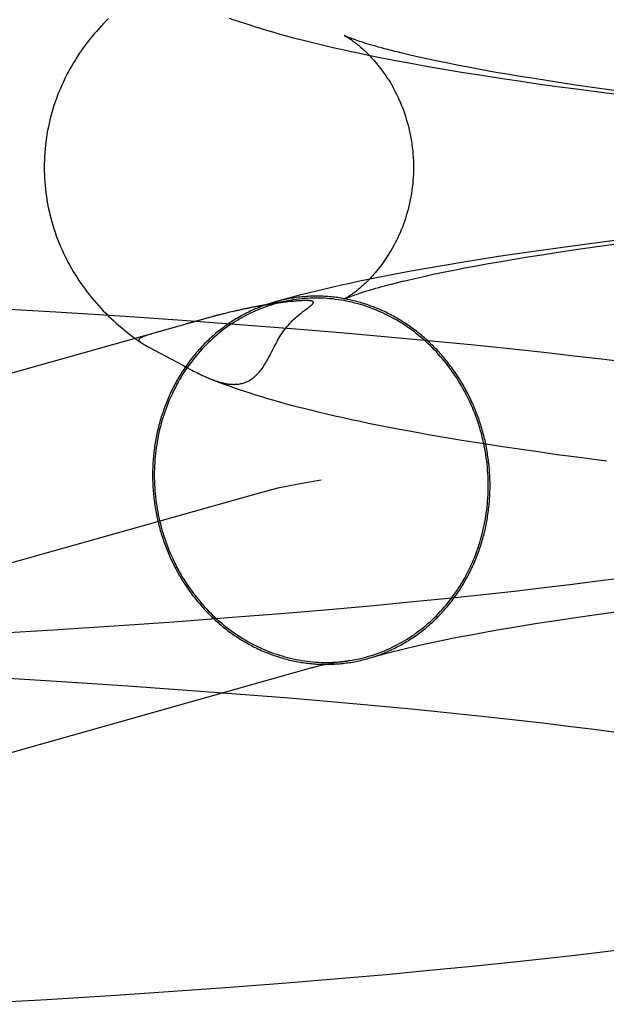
# Model space of a CAD drawing. Header units: inches. Extents: x 0 to 283, y 0 to 183.
# Tile 24 of 82: x 87.0653 to 87.1273, y 96.4285 to 96.5326. Entities that reach past the tile are written whole.
import ezdxf

# ---------------------------------------------------------------- set-up
doc = ezdxf.new("R2010")
doc.units = ezdxf.units.IN
doc.header["$LTSCALE"] = 15.583333
doc.header["$MEASUREMENT"] = 0
doc.linetypes.add('HIDDEN', pattern=[0.2, 0.1, -0.1])
doc.layers.add('DEFAULT_2', color=8, linetype='HIDDEN')

msp = doc.modelspace()

# ---------------------------------------------------------------- linework, layer by layer
at = {"layer": 'DEFAULT_2', "color": 8, "linetype": 'HIDDEN'}
for p, q in [((87.10483, 96.52837), (87.10664, 96.52803)), ((87.10664, 96.52803), (87.10846, 96.5277)), ((87.10844, 96.52847), (87.10748, 96.52868)), ((87.10947, 96.52825), (87.10844, 96.52847)), ((87.11055, 96.52803), (87.10947, 96.52825)), ((87.11169, 96.5278), (87.11055, 96.52803)), ((87.10846, 96.5277), (87.11032, 96.52738)), ((87.11032, 96.52738), (87.1122, 96.52706)), ((87.11288, 96.52757), (87.11169, 96.5278)), ((87.1122, 96.52706), (87.11412, 96.52676)), ((87.11413, 96.52734), (87.11288, 96.52757)), ((87.11543, 96.52711), (87.11413, 96.52734)), ((87.11678, 96.52688), (87.11543, 96.52711)), ((87.11819, 96.52664), (87.11678, 96.52688)), ((87.11412, 96.52676), (87.11606, 96.52646)), ((87.11606, 96.52646), (87.11803, 96.52616)), ((87.11803, 96.52616), (87.12003, 96.52587)), ((87.11965, 96.52641), (87.11819, 96.52664)), ((87.12116, 96.52617), (87.11965, 96.52641)), ((87.12003, 96.52587), (87.12206, 96.52559)), ((87.12271, 96.52593), (87.12116, 96.52617)), ((87.12431, 96.5257), (87.12271, 96.52593)), ((87.12206, 96.52559), (87.12411, 96.52532)), ((87.12411, 96.52532), (87.12725, 96.52491)), ((87.12681, 96.52534), (87.12431, 96.5257)), ((87.1294, 96.52499), (87.12681, 96.52534)), ((87.12725, 96.52491), (87.13045, 96.52451)), ((87.12817, 96.50928), (87.125, 96.50887)), ((87.11987, 96.50817), (87.11787, 96.50788)), ((87.1219, 96.50846), (87.11987, 96.50817)), ((87.125, 96.50887), (87.1219, 96.50846)), ((87.12199, 96.50803), (87.12357, 96.50827)), ((87.12357, 96.50827), (87.12603, 96.50862)), ((87.12603, 96.50862), (87.1286, 96.50897)), ((87.11395, 96.50729), (87.11203, 96.50698)), ((87.1159, 96.50759), (87.11395, 96.50729)), ((87.11482, 96.50685), (87.11615, 96.50709)), ((87.11787, 96.50788), (87.1159, 96.50759)), ((87.11615, 96.50709), (87.11754, 96.50732)), ((87.11754, 96.50732), (87.11897, 96.50756)), ((87.11897, 96.50756), (87.12046, 96.50779)), ((87.12046, 96.50779), (87.12199, 96.50803)), ((87.10644, 96.50601), (87.10463, 96.50567)), ((87.10828, 96.50634), (87.10644, 96.50601)), ((87.11014, 96.50666), (87.10828, 96.50634)), ((87.11004, 96.50594), (87.11115, 96.50616)), ((87.11203, 96.50698), (87.11014, 96.50666)), ((87.11115, 96.50616), (87.11232, 96.50639)), ((87.11232, 96.50639), (87.11354, 96.50662)), ((87.11354, 96.50662), (87.11482, 96.50685)), ((87.10463, 96.50567), (87.10284, 96.50531)), ((87.10617, 96.50508), (87.10705, 96.50529)), ((87.10705, 96.50529), (87.10799, 96.5055)), ((87.10799, 96.5055), (87.10899, 96.50572)), ((87.10899, 96.50572), (87.11004, 96.50594)), ((87.09402, 96.50285), (87.09384, 96.50283)), ((87.09419, 96.50286), (87.09402, 96.50285)), ((87.09435, 96.50288), (87.09419, 96.50286)), ((87.0945, 96.50289), (87.09435, 96.50288)), ((87.09463, 96.5029), (87.0945, 96.50289)), ((87.09475, 96.50291), (87.09463, 96.5029)), ((87.09487, 96.50292), (87.09475, 96.50291)), ((87.09497, 96.50293), (87.09487, 96.50292)), ((87.09507, 96.50293), (87.09497, 96.50293)), ((87.09515, 96.50294), (87.09507, 96.50293)), ((87.09523, 96.50294), (87.09515, 96.50294)), ((87.0953, 96.50294), (87.09523, 96.50294)), ((87.09536, 96.50295), (87.0953, 96.50294)), ((87.0955, 96.50295), (87.09548, 96.50295)), ((87.09555, 96.50295), (87.09553, 96.50295)), ((87.0956, 96.50295), (87.09558, 96.50295)), ((87.09564, 96.50295), (87.09562, 96.50295)), ((87.06914, 96.50171), (87.06183, 96.50214)), ((87.08786, 96.5018), (87.08732, 96.50168)), ((87.08844, 96.50194), (87.08777, 96.50175)), ((87.0884, 96.5019), (87.08809, 96.50183)), ((87.09005, 96.50224), (87.08954, 96.50214)), ((87.09053, 96.50232), (87.09005, 96.50224)), ((87.09096, 96.5024), (87.09053, 96.50232)), ((87.09135, 96.50247), (87.09096, 96.5024)), ((87.09172, 96.50253), (87.09135, 96.50247)), ((87.09205, 96.50258), (87.09172, 96.50253)), ((87.09236, 96.50263), (87.09205, 96.50258)), ((87.09265, 96.50267), (87.09236, 96.50263)), ((87.09292, 96.50271), (87.09265, 96.50267)), ((87.09317, 96.50274), (87.09292, 96.50271)), ((87.09341, 96.50277), (87.09317, 96.50274)), ((87.09363, 96.5028), (87.09341, 96.50277)), ((87.09384, 96.50283), (87.09363, 96.5028)), ((87.09531, 96.50183), (87.09546, 96.50195)), ((87.09546, 96.50195), (87.09567, 96.5021)), ((87.09567, 96.5021), (87.09579, 96.50219)), ((87.08551, 96.5012), (86.95635, 96.46478)), ((87.07644, 96.50125), (87.06914, 96.50171)), ((87.08251, 96.50083), (87.07644, 96.50125)), ((87.08853, 96.50039), (87.08251, 96.50083)), ((87.08447, 96.5009), (87.08278, 96.50043)), ((87.08537, 96.50114), (87.08447, 96.5009)), ((87.08711, 96.50159), (87.08676, 96.50151)), ((87.08744, 96.50168), (87.08682, 96.50155)), ((87.08066, 96.49983), (87.07984, 96.4996)), ((87.09449, 96.49992), (87.08853, 96.50039)), ((87.0992, 96.49953), (87.09449, 96.49992)), ((87.07783, 96.49871), (87.07818, 96.49846)), ((87.07984, 96.4996), (87.07938, 96.49946)), ((87.10385, 96.49912), (87.0992, 96.49953)), ((87.10844, 96.4987), (87.10385, 96.49912)), ((87.11296, 96.49826), (87.10844, 96.4987)), ((87.07814, 96.49849), (87.07818, 96.49846)), ((87.07903, 96.49798), (87.08014, 96.49739)), ((87.1174, 96.4978), (87.11296, 96.49826)), ((87.12067, 96.49745), (87.1174, 96.4978)), ((87.08014, 96.49739), (87.08068, 96.4971)), ((87.08068, 96.4971), (87.08128, 96.49678)), ((87.08128, 96.49678), (87.08261, 96.49606)), ((87.12389, 96.49708), (87.12067, 96.49745)), ((87.12705, 96.49671), (87.12389, 96.49708)), ((87.13016, 96.49632), (87.12705, 96.49671)), ((87.08261, 96.49606), (87.08302, 96.49584)), ((87.08302, 96.49584), (87.08327, 96.4957)), ((87.08327, 96.4957), (87.0835, 96.49558)), ((87.0835, 96.49558), (87.08368, 96.49549)), ((87.08368, 96.49549), (87.08384, 96.4954)), ((87.08384, 96.4954), (87.08401, 96.49532)), ((87.08401, 96.49532), (87.08418, 96.49524)), ((87.08418, 96.49524), (87.08429, 96.49519)), ((87.08429, 96.49519), (87.0844, 96.49513)), ((87.0844, 96.49513), (87.08451, 96.49508)), ((87.08451, 96.49508), (87.08462, 96.49503)), ((87.08462, 96.49503), (87.08473, 96.49497)), ((87.08473, 96.49497), (87.08485, 96.49492)), ((87.08485, 96.49492), (87.08497, 96.49487)), ((87.08497, 96.49487), (87.08509, 96.49481)), ((87.08509, 96.49481), (87.08521, 96.49476)), ((87.10486, 96.48946), (87.10667, 96.48912)), ((87.10667, 96.48912), (87.10849, 96.48879)), ((87.10849, 96.48879), (87.11035, 96.48847)), ((87.11035, 96.48847), (87.11223, 96.48815)), ((87.11223, 96.48815), (87.11415, 96.48785)), ((87.11415, 96.48785), (87.11609, 96.48755)), ((87.11609, 96.48755), (87.11807, 96.48725)), ((87.11807, 96.48725), (87.12007, 96.48697)), ((87.12007, 96.48697), (87.1221, 96.48668)), ((87.1221, 96.48668), (87.12415, 96.48641)), ((87.12415, 96.48641), (87.12729, 96.486)), ((87.09075, 96.48263), (86.96166, 96.44623)), ((87.12343, 96.47289), (87.12067, 96.47256)), ((87.12609, 96.47322), (87.12343, 96.47289)), ((87.12867, 96.47356), (87.12609, 96.47322)), ((87.11494, 96.47191), (87.11096, 96.47149)), ((87.11785, 96.47223), (87.11494, 96.47191)), ((87.12067, 96.47256), (87.11785, 96.47223)), ((87.10267, 96.47068), (87.09837, 96.47029)), ((87.10687, 96.47108), (87.10267, 96.47068)), ((87.11096, 96.47149), (87.10687, 96.47108)), ((87.09288, 96.46982), (87.08728, 96.46938)), ((87.09837, 96.47029), (87.09288, 96.46982)), ((87.1233, 96.46932), (87.12575, 96.46967)), ((87.12575, 96.46967), (87.12829, 96.47002)), ((87.07582, 96.46855), (87.06883, 96.46809)), ((87.08158, 96.46895), (87.07582, 96.46855)), ((87.08728, 96.46938), (87.08158, 96.46895)), ((87.11731, 96.46838), (87.11874, 96.46861)), ((87.11874, 96.46861), (87.12021, 96.46885)), ((87.12021, 96.46885), (87.12173, 96.46909)), ((87.12173, 96.46909), (87.1233, 96.46932)), ((87.06883, 96.46809), (87.0618, 96.46767)), ((87.11099, 96.46723), (87.11214, 96.46745)), ((87.11214, 96.46745), (87.11335, 96.46768)), ((87.11335, 96.46768), (87.11462, 96.46791)), ((87.11462, 96.46791), (87.11594, 96.46815)), ((87.11594, 96.46815), (87.11731, 96.46838)), ((87.10693, 96.46636), (87.10785, 96.46657)), ((87.10785, 96.46657), (87.10884, 96.46678)), ((87.10884, 96.46678), (87.10988, 96.467)), ((87.10988, 96.467), (87.11099, 96.46723)), ((87.10606, 96.46615), (87.10693, 96.46636)), ((87.09868, 96.46463), (87.09818, 96.46454)), ((87.09923, 96.46473), (87.09868, 96.46463)), ((87.06272, 96.4631), (87.06975, 96.46267)), ((87.06975, 96.46267), (87.07674, 96.46221)), ((87.07674, 96.46221), (87.0825, 96.4618)), ((87.0825, 96.4618), (87.08819, 96.46137)), ((87.08819, 96.46137), (87.09378, 96.46092)), ((87.09378, 96.46092), (87.09817, 96.46054)), ((87.09817, 96.46054), (87.10248, 96.46015)), ((87.10248, 96.46015), (87.10669, 96.45976)), ((87.10669, 96.45976), (87.11079, 96.45934)), ((87.11079, 96.45934), (87.11478, 96.45892)), ((87.11478, 96.45892), (87.11769, 96.4586)), ((87.11769, 96.4586), (87.12053, 96.45828)), ((87.12053, 96.45828), (87.12328, 96.45795)), ((87.12328, 96.45795), (87.12596, 96.45761)), ((87.12596, 96.45761), (87.12855, 96.45727)), ((87.12714, 96.43412), (87.13024, 96.4345)), ((87.11752, 96.43303), (87.12078, 96.43338)), ((87.12078, 96.43338), (87.12399, 96.43374)), ((87.12399, 96.43374), (87.12714, 96.43412)), ((87.10401, 96.4317), (87.10859, 96.43213)), ((87.10859, 96.43213), (87.11309, 96.43257)), ((87.11309, 96.43257), (87.11752, 96.43303)), ((87.09348, 96.43081), (87.09936, 96.4313)), ((87.09936, 96.4313), (87.10401, 96.4317)), ((87.08151, 96.42991), (87.08752, 96.43035)), ((87.08752, 96.43035), (87.09348, 96.43081)), ((87.06086, 96.42862), (87.06816, 96.42904)), ((87.06816, 96.42904), (87.07545, 96.4295)), ((87.07545, 96.4295), (87.08151, 96.42991))]:
    msp.add_line(p, q, dxfattribs=at)
for points in [[(87.0747, 96.53277), (87.07444, 96.53251), (87.07417, 96.53224), (87.07392, 96.53197), (87.07366, 96.53169), (87.07341, 96.53141), (87.07317, 96.53113), (87.07293, 96.53084), (87.0727, 96.53055), (87.07247, 96.53026), (87.07224, 96.52996), (87.07202, 96.52966), (87.07181, 96.52936), (87.07159, 96.52905), (87.07139, 96.52873), (87.07119, 96.52841), (87.07099, 96.52809), (87.0708, 96.52777), (87.07061, 96.52744), (87.07043, 96.5271), (87.07025, 96.52676), (87.07008, 96.52642), (87.06992, 96.52608), (87.06976, 96.52573), (87.06961, 96.52537), (87.06946, 96.52502), (87.06932, 96.52466), (87.06918, 96.5243), (87.06905, 96.52393), (87.06893, 96.52356), (87.06881, 96.52319), (87.06871, 96.52282), (87.0686, 96.52244), (87.06851, 96.52206), (87.06842, 96.52168), (87.06834, 96.5213), (87.06826, 96.52091), (87.06819, 96.52053), (87.06813, 96.52014), (87.06808, 96.51975), (87.06803, 96.51936), (87.06799, 96.51897), (87.06796, 96.51858), (87.06794, 96.51819), (87.06792, 96.51779), (87.06791, 96.5174), (87.0679, 96.51704)], [(87.08742, 96.53282), (87.08794, 96.53263), (87.08848, 96.53245), (87.08904, 96.53226), (87.08962, 96.53208), (87.09021, 96.53189), (87.09083, 96.5317), (87.09147, 96.53151), (87.09214, 96.53131), (87.09284, 96.53111), (87.09358, 96.53091), (87.09435, 96.5307), (87.09516, 96.5305), (87.09598, 96.53029), (87.09683, 96.53008), (87.09769, 96.52988), (87.09856, 96.52968), (87.09945, 96.52948), (87.10034, 96.52928), (87.10124, 96.52909), (87.10214, 96.5289), (87.10304, 96.52872), (87.10483, 96.52837)], [(87.09959, 96.53096), (87.09959, 96.53097), (87.09959, 96.53097), (87.09961, 96.53096), (87.09963, 96.53095), (87.09965, 96.53093), (87.09969, 96.53091), (87.09973, 96.53089), (87.09977, 96.53087), (87.09982, 96.53084), (87.09988, 96.5308), (87.09994, 96.53077), (87.1, 96.53073), (87.10007, 96.53068), (87.10015, 96.53063), (87.10023, 96.53058), (87.10031, 96.53053), (87.10039, 96.53047), (87.10048, 96.5304), (87.10058, 96.53033), (87.10067, 96.53026), (87.10077, 96.53019), (87.10088, 96.53011), (87.10098, 96.53002), (87.10109, 96.52993), (87.1012, 96.52984), (87.10132, 96.52974), (87.10144, 96.52964), (87.10156, 96.52953), (87.10168, 96.52942), (87.1018, 96.5293), (87.10193, 96.52918), (87.10206, 96.52906), (87.10219, 96.52893), (87.10232, 96.52879), (87.10245, 96.52865), (87.10259, 96.5285), (87.10273, 96.52835), (87.10287, 96.52819), (87.103, 96.52802), (87.10315, 96.52785), (87.10329, 96.52767), (87.10343, 96.52749), (87.10357, 96.5273), (87.10371, 96.5271), (87.10386, 96.5269), (87.104, 96.52669), (87.10414, 96.52647), (87.10429, 96.52625), (87.10443, 96.52602), (87.10457, 96.52578), (87.10471, 96.52554), (87.10484, 96.52529), (87.10498, 96.52503), (87.10511, 96.52477), (87.10524, 96.5245), (87.10537, 96.52422), (87.10549, 96.52394), (87.10561, 96.52365), (87.10573, 96.52336), (87.10584, 96.52306), (87.10595, 96.52275), (87.10605, 96.52244), (87.10615, 96.52213), (87.10625, 96.52181), (87.10633, 96.52148), (87.10642, 96.52116), (87.10649, 96.52082), (87.10656, 96.52049), (87.10663, 96.52015), (87.10669, 96.51981), (87.10674, 96.51946), (87.10678, 96.51912), (87.10682, 96.51877), (87.10685, 96.51842), (87.10687, 96.51807), (87.10689, 96.51772), (87.1069, 96.51736), (87.1069, 96.51704)], [(87.10748, 96.52868), (87.10657, 96.52889), (87.10614, 96.52899), (87.10572, 96.52909), (87.10532, 96.52919), (87.10494, 96.52929), (87.10456, 96.52938), (87.10421, 96.52948), (87.10386, 96.52957), (87.10354, 96.52966), (87.10322, 96.52975), (87.10292, 96.52983), (87.10264, 96.52991), (87.10237, 96.52999), (87.10211, 96.53007), (87.10187, 96.53014), (87.10164, 96.53022), (87.10143, 96.53029), (87.10122, 96.53035), (87.10104, 96.53041), (87.10086, 96.53047), (87.1007, 96.53053), (87.10055, 96.53058), (87.10041, 96.53063), (87.10029, 96.53068), (87.10017, 96.53072), (87.10007, 96.53076), (87.09998, 96.5308), (87.09989, 96.53083), (87.09982, 96.53086), (87.09976, 96.53089), (87.09971, 96.53091), (87.09967, 96.53093), (87.09964, 96.53095), (87.09961, 96.53096), (87.0996, 96.53096)], [(87.0679, 96.51704), (87.06791, 96.51667), (87.06792, 96.51628), (87.06794, 96.51589), (87.06796, 96.5155), (87.06799, 96.51511), (87.06803, 96.51472), (87.06808, 96.51433), (87.06813, 96.51394), (87.06819, 96.51356), (87.06826, 96.51317), (87.06833, 96.51279), (87.06841, 96.51241), (87.0685, 96.51203), (87.0686, 96.51165), (87.0687, 96.51127), (87.06881, 96.5109), (87.06892, 96.51053), (87.06905, 96.51016), (87.06917, 96.5098), (87.06931, 96.50944), (87.06945, 96.50908), (87.06959, 96.50872), (87.06975, 96.50837), (87.06991, 96.50802), (87.07007, 96.50768), (87.07024, 96.50733), (87.07041, 96.507), (87.07059, 96.50666), (87.07078, 96.50633), (87.07097, 96.50601), (87.07117, 96.50569), (87.07137, 96.50537), (87.07157, 96.50506), (87.07178, 96.50475), (87.072, 96.50444), (87.07222, 96.50414), (87.07244, 96.50384), (87.07267, 96.50355), (87.0729, 96.50326), (87.07314, 96.50297), (87.07338, 96.50269), (87.07363, 96.50242), (87.07388, 96.50214), (87.07414, 96.50187), (87.0744, 96.5016), (87.07467, 96.50134), (87.07494, 96.50108), (87.07521, 96.50082), (87.07549, 96.50057), (87.07577, 96.50032), (87.07605, 96.50008), (87.07634, 96.49984), (87.07663, 96.49961), (87.07692, 96.49938), (87.07722, 96.49915), (87.07752, 96.49893), (87.07783, 96.49871)], [(87.1069, 96.51704), (87.1069, 96.51671), (87.10689, 96.51635), (87.10687, 96.516), (87.10685, 96.51565), (87.10682, 96.5153), (87.10678, 96.51495), (87.10674, 96.5146), (87.10668, 96.51426), (87.10663, 96.51392), (87.10656, 96.51358), (87.10649, 96.51324), (87.10642, 96.51291), (87.10633, 96.51258), (87.10624, 96.51226), (87.10615, 96.51194), (87.10605, 96.51162), (87.10595, 96.51131), (87.10584, 96.51101), (87.10573, 96.51071), (87.10561, 96.51041), (87.10549, 96.51012), (87.10537, 96.50984), (87.10524, 96.50957), (87.10511, 96.5093), (87.10498, 96.50903), (87.10484, 96.50878), (87.1047, 96.50853), (87.10456, 96.50828), (87.10442, 96.50805), (87.10428, 96.50782), (87.10414, 96.50759), (87.104, 96.50738), (87.10385, 96.50717), (87.10371, 96.50696), (87.10357, 96.50677), (87.10343, 96.50658), (87.10328, 96.50639), (87.10314, 96.50622), (87.103, 96.50605), (87.10286, 96.50588), (87.10272, 96.50572), (87.10259, 96.50557), (87.10245, 96.50542), (87.10232, 96.50528), (87.10218, 96.50514), (87.10205, 96.50501), (87.10193, 96.50488), (87.1018, 96.50476), (87.10167, 96.50465), (87.10155, 96.50453), (87.10143, 96.50443), (87.10132, 96.50433), (87.1012, 96.50423), (87.10109, 96.50414), (87.10098, 96.50405), (87.10087, 96.50396), (87.10077, 96.50388), (87.10067, 96.50381), (87.10057, 96.50373), (87.10048, 96.50367), (87.10039, 96.5036), (87.1003, 96.50354), (87.10022, 96.50349), (87.10014, 96.50343), (87.10007, 96.50339), (87.1, 96.50334), (87.09993, 96.5033), (87.09987, 96.50326), (87.09982, 96.50323), (87.09977, 96.5032), (87.09972, 96.50318), (87.09969, 96.50316), (87.09965, 96.50314), (87.09963, 96.50312), (87.09961, 96.50311), (87.09959, 96.5031), (87.09959, 96.5031)], [(87.10284, 96.50531), (87.10195, 96.50513), (87.10107, 96.50495), (87.10018, 96.50476), (87.0993, 96.50456), (87.09842, 96.50436), (87.09754, 96.50416), (87.09665, 96.50395), (87.09577, 96.50373), (87.09488, 96.5035), (87.09398, 96.50327), (87.09308, 96.50302), (87.0922, 96.50278)], [(87.09959, 96.5031), (87.0996, 96.50311), (87.09961, 96.50311), (87.09964, 96.50313), (87.09967, 96.50314), (87.09971, 96.50316), (87.09977, 96.50318), (87.09983, 96.50321), (87.0999, 96.50324), (87.09998, 96.50327), (87.10007, 96.50331), (87.10018, 96.50335), (87.10029, 96.50339), (87.10042, 96.50344), (87.10056, 96.50349), (87.10071, 96.50354), (87.10087, 96.5036), (87.10105, 96.50366), (87.10124, 96.50372), (87.10144, 96.50379), (87.10165, 96.50386), (87.10188, 96.50393), (87.10213, 96.50401), (87.10238, 96.50408), (87.10265, 96.50416), (87.10294, 96.50425), (87.10324, 96.50433), (87.10356, 96.50442), (87.10389, 96.50451), (87.10423, 96.5046), (87.10459, 96.50469), (87.10496, 96.50479), (87.10535, 96.50488), (87.10575, 96.50498), (87.10617, 96.50508)], [(87.09416, 96.503), (87.09391, 96.50296), (87.09362, 96.50291), (87.09333, 96.50285), (87.09304, 96.50278), (87.09275, 96.50271), (87.09246, 96.50264), (87.09217, 96.50256), (87.09189, 96.50247), (87.0916, 96.50238), (87.09132, 96.50228), (87.09104, 96.50218), (87.09076, 96.50207), (87.09049, 96.50196), (87.09021, 96.50184), (87.08994, 96.50172), (87.08967, 96.5016), (87.0894, 96.50146), (87.08913, 96.50133), (87.08887, 96.50118), (87.08861, 96.50104), (87.08835, 96.50088), (87.08809, 96.50073), (87.08784, 96.50057), (87.08759, 96.5004), (87.08734, 96.50023), (87.08709, 96.50005), (87.08685, 96.49987), (87.08661, 96.49969), (87.08637, 96.4995), (87.08614, 96.4993), (87.08591, 96.4991), (87.08568, 96.4989), (87.08546, 96.4987), (87.08523, 96.49848), (87.08502, 96.49827), (87.0848, 96.49805), (87.08459, 96.49783), (87.08438, 96.4976), (87.08418, 96.49737), (87.08398, 96.49713), (87.08379, 96.49689), (87.08359, 96.49665), (87.08341, 96.49641), (87.08322, 96.49616), (87.08304, 96.4959), (87.08286, 96.49565), (87.08269, 96.49539), (87.08252, 96.49512), (87.08236, 96.49486), (87.0822, 96.49459), (87.08205, 96.49431), (87.08189, 96.49404), (87.08175, 96.49376), (87.0816, 96.49348), (87.08147, 96.4932), (87.08133, 96.49291), (87.0812, 96.49262), (87.08108, 96.49233), (87.08096, 96.49203), (87.08085, 96.49174), (87.08073, 96.49144), (87.08063, 96.49114), (87.08053, 96.49084), (87.08043, 96.49053), (87.08034, 96.49023), (87.08025, 96.48992), (87.08017, 96.48961), (87.08009, 96.4893), (87.08002, 96.48898), (87.07995, 96.48867), (87.07989, 96.48835), (87.07983, 96.48803), (87.07978, 96.48772), (87.07973, 96.4874), (87.07969, 96.48708), (87.07965, 96.48676), (87.07962, 96.48643), (87.07959, 96.48611), (87.07957, 96.48579), (87.07955, 96.48546), (87.07954, 96.48514), (87.07953, 96.48481), (87.07953, 96.48449)], [(87.09346, 96.50289), (87.09274, 96.50277), (87.092, 96.50264), (87.09125, 96.5025), (87.09049, 96.50236), (87.08974, 96.50221), (87.08907, 96.50207), (87.0884, 96.5019)], [(87.11499, 96.48339), (87.11499, 96.48358), (87.11499, 96.48377), (87.11498, 96.48396), (87.11498, 96.48415), (87.11497, 96.48434), (87.11496, 96.48453), (87.11495, 96.48472), (87.11493, 96.48492), (87.11492, 96.48511), (87.1149, 96.4853), (87.11489, 96.48549), (87.11487, 96.48568), (87.11484, 96.48587), (87.11482, 96.48606), (87.1148, 96.48625), (87.11477, 96.48644), (87.11474, 96.48663), (87.11471, 96.48682), (87.11468, 96.487), (87.11465, 96.48719), (87.11461, 96.48738), (87.11458, 96.48757), (87.11454, 96.48776), (87.1145, 96.48794), (87.11446, 96.48813), (87.11441, 96.48832), (87.11437, 96.4885), (87.11432, 96.48869), (87.11427, 96.48887), (87.11422, 96.48906), (87.11417, 96.48924), (87.11412, 96.48943), (87.11406, 96.48961), (87.11401, 96.48979), (87.11395, 96.48997), (87.11389, 96.49015), (87.11383, 96.49033), (87.11376, 96.49052), (87.1137, 96.49069), (87.11363, 96.49087), (87.11357, 96.49105), (87.1135, 96.49123), (87.11342, 96.49141), (87.11335, 96.49158), (87.11328, 96.49176), (87.1132, 96.49193), (87.11313, 96.49211), (87.11305, 96.49228), (87.11297, 96.49245), (87.11288, 96.49262), (87.1128, 96.49279), (87.11272, 96.49296), (87.11263, 96.49313), (87.11254, 96.4933), (87.11245, 96.49347), (87.11236, 96.49363), (87.11227, 96.4938), (87.11218, 96.49396), (87.11208, 96.49413), (87.11199, 96.49429), (87.11189, 96.49445), (87.11179, 96.49461), (87.11169, 96.49477), (87.11159, 96.49493), (87.11148, 96.49508), (87.11138, 96.49524), (87.11127, 96.49539), (87.11116, 96.49555), (87.11105, 96.4957), (87.11094, 96.49585), (87.11083, 96.496), (87.11072, 96.49615), (87.1106, 96.4963), (87.11049, 96.49645), (87.11037, 96.49659), (87.11025, 96.49674), (87.11013, 96.49688), (87.11001, 96.49702), (87.10989, 96.49716), (87.10977, 96.4973), (87.10964, 96.49744), (87.10952, 96.49758), (87.10939, 96.49772), (87.10926, 96.49785), (87.10914, 96.49798), (87.10901, 96.49811), (87.10887, 96.49824), (87.10874, 96.49837), (87.10861, 96.4985), (87.10847, 96.49863), (87.10834, 96.49875), (87.1082, 96.49887), (87.10806, 96.499), (87.10792, 96.49912), (87.10778, 96.49924), (87.10764, 96.49935), (87.1075, 96.49947), (87.10736, 96.49958), (87.10721, 96.4997), (87.10707, 96.49981), (87.10692, 96.49992), (87.10678, 96.50003), (87.10663, 96.50013), (87.10648, 96.50024), (87.10633, 96.50034), (87.10618, 96.50044), (87.10603, 96.50054), (87.10588, 96.50064), (87.10572, 96.50074), (87.10557, 96.50084), (87.10541, 96.50093), (87.10526, 96.50102), (87.1051, 96.50111), (87.10494, 96.5012), (87.10479, 96.50129), (87.10463, 96.50137), (87.10447, 96.50146), (87.10431, 96.50154), (87.10415, 96.50162), (87.10399, 96.5017), (87.10383, 96.50178), (87.10366, 96.50185), (87.1035, 96.50193), (87.10334, 96.502), (87.10317, 96.50207), (87.10301, 96.50214), (87.10284, 96.5022), (87.10267, 96.50227), (87.10251, 96.50233), (87.10234, 96.50239), (87.10217, 96.50245), (87.102, 96.50251), (87.10184, 96.50257), (87.10167, 96.50262), (87.1015, 96.50268), (87.10133, 96.50273), (87.10116, 96.50278), (87.10099, 96.50282), (87.10082, 96.50287), (87.10064, 96.50291), (87.10047, 96.50295), (87.1003, 96.50299), (87.10013, 96.50303), (87.09995, 96.50307), (87.09978, 96.5031), (87.09961, 96.50313), (87.09944, 96.50316), (87.09926, 96.50319), (87.09909, 96.50322), (87.09891, 96.50325), (87.09874, 96.50327), (87.09857, 96.50329), (87.09839, 96.50331), (87.09822, 96.50333), (87.09804, 96.50334), (87.09787, 96.50336), (87.09769, 96.50337), (87.09752, 96.50338), (87.09734, 96.50339), (87.09717, 96.50339), (87.09699, 96.5034), (87.09682, 96.5034), (87.09664, 96.5034), (87.09647, 96.5034), (87.09629, 96.5034), (87.09612, 96.50339), (87.09594, 96.50339), (87.09577, 96.50338), (87.09559, 96.50337), (87.09542, 96.50335), (87.09525, 96.50334), (87.09507, 96.50332), (87.0949, 96.50331), (87.09472, 96.50329), (87.09455, 96.50326), (87.09438, 96.50324), (87.09421, 96.50321), (87.09403, 96.50319), (87.09386, 96.50316), (87.09369, 96.50313), (87.09352, 96.50309), (87.09335, 96.50306), (87.09318, 96.50302), (87.09301, 96.50298), (87.09284, 96.50294), (87.09267, 96.5029), (87.0925, 96.50286), (87.09233, 96.50281)], [(87.1148, 96.48339), (87.1148, 96.48372), (87.11479, 96.48404), (87.11478, 96.48437), (87.11476, 96.48469), (87.11474, 96.48502), (87.11471, 96.48534), (87.11468, 96.48567), (87.11464, 96.48599), (87.1146, 96.48631), (87.11455, 96.48664), (87.1145, 96.48696), (87.11444, 96.48728), (87.11438, 96.4876), (87.11431, 96.48792), (87.11424, 96.48823), (87.11416, 96.48855), (87.11408, 96.48887), (87.11399, 96.48918), (87.1139, 96.48949), (87.11381, 96.4898), (87.1137, 96.49011), (87.1136, 96.49042), (87.11349, 96.49072), (87.11337, 96.49103), (87.11325, 96.49133), (87.11313, 96.49163), (87.113, 96.49193), (87.11287, 96.49222), (87.11273, 96.49251), (87.11259, 96.4928), (87.11244, 96.49309), (87.11229, 96.49338), (87.11213, 96.49366), (87.11197, 96.49394), (87.11181, 96.49421), (87.11164, 96.49449), (87.11147, 96.49476), (87.11129, 96.49502), (87.11111, 96.49529), (87.11093, 96.49555), (87.11074, 96.49581), (87.11055, 96.49606), (87.11035, 96.49631), (87.11015, 96.49656), (87.10995, 96.4968), (87.10974, 96.49704), (87.10953, 96.49728), (87.10932, 96.49751), (87.1091, 96.49774), (87.10888, 96.49797), (87.10865, 96.49819), (87.10843, 96.4984), (87.1082, 96.49862), (87.10796, 96.49883), (87.10772, 96.49903), (87.10748, 96.49923), (87.10724, 96.49943), (87.107, 96.49962), (87.10675, 96.4998), (87.1065, 96.49999), (87.10624, 96.50016), (87.10598, 96.50034), (87.10573, 96.5005), (87.10546, 96.50067), (87.1052, 96.50083), (87.10493, 96.50098), (87.10466, 96.50113), (87.10439, 96.50127), (87.10412, 96.50141), (87.10385, 96.50155), (87.10357, 96.50168), (87.10329, 96.5018), (87.10301, 96.50192), (87.10273, 96.50203), (87.10245, 96.50214), (87.10216, 96.50225), (87.10188, 96.50234), (87.10159, 96.50244), (87.1013, 96.50252), (87.10101, 96.50261), (87.10072, 96.50268), (87.10042, 96.50276), (87.10013, 96.50282), (87.09984, 96.50288), (87.09954, 96.50294), (87.09925, 96.50299), (87.09895, 96.50303), (87.09865, 96.50307), (87.09836, 96.50311), (87.09806, 96.50314), (87.09776, 96.50316), (87.09746, 96.50318), (87.09717, 96.50319), (87.09687, 96.5032), (87.09657, 96.5032), (87.09627, 96.50319), (87.09598, 96.50318), (87.09568, 96.50317), (87.09538, 96.50315), (87.09509, 96.50312), (87.09479, 96.50309), (87.0945, 96.50305), (87.0942, 96.50301), (87.09346, 96.50289)], [(87.09545, 96.50295), (87.09542, 96.50295), (87.09536, 96.50295)], [(87.09579, 96.50219), (87.09585, 96.50223), (87.0959, 96.50227), (87.09594, 96.5023), (87.09599, 96.50234), (87.09603, 96.50237), (87.09607, 96.5024), (87.0961, 96.50244), (87.09613, 96.50246), (87.09616, 96.50249), (87.09619, 96.50252), (87.09621, 96.50254), (87.09624, 96.50257), (87.09625, 96.50259), (87.09627, 96.50261), (87.09629, 96.50263), (87.0963, 96.50265), (87.09631, 96.50267), (87.09632, 96.50268), (87.09632, 96.5027), (87.09633, 96.50272), (87.09633, 96.50273), (87.09633, 96.50275), (87.09633, 96.50276), (87.09632, 96.50277), (87.09632, 96.50278), (87.09632, 96.5028), (87.09631, 96.50281), (87.0963, 96.50282), (87.09629, 96.50283), (87.09628, 96.50283), (87.09627, 96.50284), (87.09626, 96.50285), (87.09625, 96.50286), (87.09623, 96.50286), (87.09622, 96.50287), (87.0962, 96.50288), (87.09619, 96.50288), (87.09617, 96.50289), (87.09615, 96.50289), (87.09614, 96.5029), (87.09612, 96.5029), (87.0961, 96.50291), (87.09608, 96.50291), (87.09607, 96.50291), (87.09605, 96.50292), (87.09603, 96.50292), (87.09601, 96.50292), (87.09599, 96.50293), (87.09597, 96.50293), (87.09596, 96.50293), (87.09594, 96.50293), (87.09592, 96.50293), (87.0959, 96.50294), (87.09588, 96.50294), (87.09586, 96.50294), (87.09584, 96.50294), (87.09582, 96.50294), (87.0958, 96.50294), (87.09579, 96.50294), (87.09577, 96.50294), (87.09575, 96.50295), (87.09573, 96.50295), (87.09571, 96.50295), (87.09569, 96.50295), (87.09566, 96.50295)], [(87.0922, 96.50278), (87.09216, 96.50277), (87.09199, 96.50272), (87.09183, 96.50267), (87.09166, 96.50261), (87.09149, 96.50256), (87.09133, 96.5025), (87.09116, 96.50244), (87.091, 96.50238), (87.09083, 96.50232), (87.09067, 96.50226), (87.09051, 96.50219), (87.09035, 96.50212), (87.09018, 96.50206), (87.09002, 96.50198), (87.08986, 96.50191), (87.08971, 96.50184), (87.08955, 96.50176), (87.08939, 96.50168), (87.08923, 96.50161), (87.08908, 96.50152), (87.08892, 96.50144), (87.08877, 96.50136), (87.08861, 96.50127), (87.08846, 96.50118), (87.08831, 96.50109), (87.08815, 96.501), (87.088, 96.50091), (87.08785, 96.50082), (87.08771, 96.50072), (87.08756, 96.50062), (87.08741, 96.50052), (87.08726, 96.50042), (87.08712, 96.50032), (87.08698, 96.50022), (87.08683, 96.50011), (87.08669, 96.5), (87.08655, 96.4999), (87.08641, 96.49978), (87.08627, 96.49967), (87.08613, 96.49956), (87.086, 96.49945), (87.08586, 96.49933), (87.08573, 96.49921), (87.08559, 96.49909), (87.08546, 96.49897), (87.08533, 96.49885), (87.0852, 96.49873), (87.08507, 96.4986), (87.08494, 96.49847), (87.08481, 96.49835), (87.08469, 96.49822), (87.08456, 96.49809), (87.08444, 96.49796), (87.08432, 96.49782), (87.0842, 96.49769), (87.08408, 96.49755), (87.08396, 96.49741), (87.08384, 96.49728), (87.08373, 96.49714), (87.08361, 96.497), (87.0835, 96.49685), (87.08339, 96.49671), (87.08328, 96.49656), (87.08317, 96.49642), (87.08306, 96.49627), (87.08296, 96.49612), (87.08285, 96.49597), (87.08275, 96.49582), (87.08265, 96.49567), (87.08254, 96.49552), (87.08245, 96.49536), (87.08235, 96.49521), (87.08225, 96.49505), (87.08216, 96.49489), (87.08206, 96.49474), (87.08197, 96.49458), (87.08188, 96.49442), (87.08179, 96.49425), (87.0817, 96.49409), (87.08162, 96.49393), (87.08153, 96.49376), (87.08145, 96.4936), (87.08137, 96.49343), (87.08129, 96.49327), (87.08121, 96.4931), (87.08113, 96.49293), (87.08106, 96.49276), (87.08098, 96.49259), (87.08091, 96.49242), (87.08084, 96.49224), (87.08077, 96.49207), (87.0807, 96.4919), (87.08063, 96.49172), (87.08057, 96.49155), (87.08051, 96.49137), (87.08045, 96.49119), (87.08039, 96.49102), (87.08033, 96.49084), (87.08027, 96.49066), (87.08022, 96.49048), (87.08016, 96.4903), (87.08011, 96.49012), (87.08006, 96.48994), (87.08001, 96.48975), (87.07997, 96.48957), (87.07992, 96.48939), (87.07988, 96.4892), (87.07984, 96.48902), (87.0798, 96.48884), (87.07976, 96.48865), (87.07972, 96.48847), (87.07969, 96.48828), (87.07965, 96.48809), (87.07962, 96.48791), (87.07959, 96.48772), (87.07956, 96.48753), (87.07954, 96.48734), (87.07951, 96.48715), (87.07949, 96.48697), (87.07947, 96.48678), (87.07945, 96.48659), (87.07943, 96.4864), (87.07941, 96.48621), (87.0794, 96.48602), (87.07939, 96.48583), (87.07937, 96.48564), (87.07937, 96.48545), (87.07936, 96.48526), (87.07935, 96.48507), (87.07935, 96.48488), (87.07934, 96.48469), (87.07934, 96.48449)], [(87.08954, 96.50214), (87.08927, 96.50208), (87.08899, 96.50202), (87.0887, 96.50196)], [(87.09473, 96.50137), (87.09481, 96.50144), (87.0949, 96.50151), (87.09498, 96.50158), (87.09507, 96.50164), (87.09515, 96.50171), (87.09523, 96.50177), (87.09531, 96.50183)], [(87.08676, 96.50151), (87.08629, 96.50139), (87.08537, 96.50114)], [(87.08682, 96.50155), (87.08635, 96.50143), (87.08592, 96.50132), (87.08551, 96.5012)], [(87.09184, 96.49734), (87.0922, 96.49805), (87.09229, 96.49823), (87.09239, 96.49841), (87.09249, 96.4986), (87.09259, 96.49878), (87.09269, 96.49896), (87.0928, 96.49914), (87.09291, 96.49932), (87.09303, 96.4995), (87.09315, 96.49967), (87.09328, 96.49985), (87.09341, 96.50002), (87.09355, 96.50019), (87.09369, 96.50035), (87.09383, 96.50051), (87.09398, 96.50067), (87.09413, 96.50082), (87.09428, 96.50096), (87.09443, 96.5011), (87.09458, 96.50124), (87.09473, 96.50137)], [(87.07938, 96.49946), (87.07918, 96.4994), (87.07899, 96.49934), (87.07882, 96.49929), (87.07867, 96.49924), (87.07853, 96.49919), (87.0784, 96.49914), (87.07829, 96.49909), (87.0782, 96.49905), (87.07812, 96.49901), (87.07805, 96.49897), (87.078, 96.49893), (87.07796, 96.49889), (87.07793, 96.49885), (87.07791, 96.49881), (87.07791, 96.49877), (87.07791, 96.49874), (87.07793, 96.4987), (87.07796, 96.49866), (87.07799, 96.49862), (87.07803, 96.49857), (87.07808, 96.49853), (87.07814, 96.49849)], [(87.07818, 96.49846), (87.07821, 96.49844), (87.07828, 96.49839), (87.07836, 96.49835), (87.07844, 96.4983), (87.07853, 96.49825), (87.07862, 96.49819), (87.07872, 96.49814), (87.07882, 96.49809), (87.07903, 96.49798)], [(87.0856, 96.4946), (87.08567, 96.49457), (87.08574, 96.49455), (87.08582, 96.49452), (87.08589, 96.49449), (87.08596, 96.49447), (87.08604, 96.49444), (87.08612, 96.49442), (87.0862, 96.49439), (87.08628, 96.49437), (87.08636, 96.49434), (87.08644, 96.49432), (87.08653, 96.49429), (87.08662, 96.49427), (87.0867, 96.49425), (87.08679, 96.49423), (87.08688, 96.4942), (87.08698, 96.49419), (87.08707, 96.49417), (87.08717, 96.49415), (87.08726, 96.49414), (87.08736, 96.49412), (87.08747, 96.49411), (87.08757, 96.4941), (87.08767, 96.49409), (87.08778, 96.49409), (87.08789, 96.49408), (87.088, 96.49409), (87.08811, 96.49409), (87.08823, 96.4941), (87.08834, 96.49411), (87.08845, 96.49412), (87.08857, 96.49414), (87.08868, 96.49416), (87.0888, 96.49419), (87.08892, 96.49422), (87.08903, 96.49426), (87.08915, 96.4943), (87.08927, 96.49435), (87.08938, 96.4944), (87.0895, 96.49446), (87.08961, 96.49452), (87.08973, 96.4946), (87.08985, 96.49467), (87.08996, 96.49476), (87.09007, 96.49485), (87.09018, 96.49494), (87.09029, 96.49504), (87.0904, 96.49515), (87.09051, 96.49526), (87.09061, 96.49538), (87.09072, 96.4955), (87.09082, 96.49563), (87.09092, 96.49577), (87.09101, 96.49591), (87.09111, 96.49605), (87.09121, 96.4962), (87.0913, 96.49635), (87.09139, 96.49651), (87.09148, 96.49667), (87.09157, 96.49683), (87.09166, 96.497), (87.09175, 96.49717), (87.09184, 96.49734)], [(87.08521, 96.49476), (87.08527, 96.49473), (87.08534, 96.49471), (87.0854, 96.49468), (87.08547, 96.49465)], [(87.08547, 96.49465), (87.08594, 96.49447), (87.08643, 96.49428), (87.08692, 96.4941), (87.08743, 96.49391), (87.08796, 96.49372), (87.0885, 96.49354), (87.08906, 96.49335), (87.08963, 96.49317), (87.09023, 96.49298), (87.09084, 96.49279), (87.09149, 96.4926), (87.09216, 96.4924), (87.09286, 96.4922), (87.0936, 96.492), (87.09438, 96.49179), (87.09518, 96.49159), (87.09601, 96.49138), (87.09685, 96.49117), (87.09771, 96.49097), (87.09859, 96.49077), (87.09947, 96.49057), (87.10037, 96.49037), (87.10126, 96.49018), (87.10216, 96.48999), (87.10306, 96.48981), (87.10486, 96.48946)], [(87.07934, 96.48449), (87.07934, 96.4843), (87.07935, 96.48411), (87.07935, 96.48392), (87.07936, 96.48373), (87.07937, 96.48354), (87.07937, 96.48335), (87.07939, 96.48316), (87.0794, 96.48297), (87.07941, 96.48278), (87.07943, 96.48259), (87.07945, 96.48239), (87.07947, 96.4822), (87.07949, 96.48201), (87.07951, 96.48182), (87.07954, 96.48163), (87.07956, 96.48144), (87.07959, 96.48126), (87.07962, 96.48107), (87.07965, 96.48088), (87.07969, 96.48069), (87.07972, 96.4805), (87.07976, 96.48031), (87.0798, 96.48013), (87.07984, 96.47994), (87.07988, 96.47975), (87.07992, 96.47957), (87.07997, 96.47938), (87.08001, 96.47919), (87.08006, 96.47901), (87.08011, 96.47882), (87.08016, 96.47864), (87.08022, 96.47846), (87.08027, 96.47827), (87.08033, 96.47809), (87.08039, 96.47791), (87.08045, 96.47773), (87.08051, 96.47755), (87.08057, 96.47737), (87.08063, 96.47719), (87.0807, 96.47701), (87.08077, 96.47683), (87.08084, 96.47665), (87.08091, 96.47648), (87.08098, 96.4763), (87.08106, 96.47612), (87.08113, 96.47595), (87.08121, 96.47578), (87.08129, 96.4756), (87.08137, 96.47543), (87.08145, 96.47526), (87.08153, 96.47509), (87.08162, 96.47492), (87.0817, 96.47475), (87.08179, 96.47458), (87.08188, 96.47442), (87.08197, 96.47425), (87.08206, 96.47408), (87.08216, 96.47392), (87.08225, 96.47376), (87.08235, 96.47359), (87.08245, 96.47343), (87.08254, 96.47327), (87.08265, 96.47311), (87.08275, 96.47296), (87.08285, 96.4728), (87.08296, 96.47264), (87.08306, 96.47249), (87.08317, 96.47233), (87.08328, 96.47218), (87.08339, 96.47203), (87.0835, 96.47188), (87.08361, 96.47173), (87.08373, 96.47158), (87.08384, 96.47143), (87.08396, 96.47129), (87.08408, 96.47114), (87.0842, 96.471), (87.08432, 96.47086), (87.08444, 96.47072), (87.08456, 96.47058), (87.08469, 96.47044), (87.08481, 96.4703), (87.08494, 96.47017), (87.08507, 96.47003), (87.0852, 96.4699), (87.08533, 96.46977), (87.08546, 96.46964), (87.08559, 96.46951), (87.08573, 96.46938), (87.08586, 96.46926), (87.086, 96.46913), (87.08613, 96.46901), (87.08627, 96.46889), (87.08641, 96.46877), (87.08655, 96.46865), (87.08669, 96.46853), (87.08683, 96.46841), (87.08698, 96.4683), (87.08712, 96.46819), (87.08726, 96.46807), (87.08741, 96.46796), (87.08756, 96.46786), (87.08771, 96.46775), (87.08785, 96.46764), (87.088, 96.46754), (87.08815, 96.46744), (87.08831, 96.46734), (87.08846, 96.46724), (87.08861, 96.46714), (87.08877, 96.46705), (87.08892, 96.46695), (87.08908, 96.46686), (87.08923, 96.46677), (87.08939, 96.46668), (87.08955, 96.46659), (87.08971, 96.46651), (87.08986, 96.46642), (87.09002, 96.46634), (87.09018, 96.46626), (87.09035, 96.46618), (87.09051, 96.4661), (87.09067, 96.46603), (87.09083, 96.46595), (87.091, 96.46588), (87.09116, 96.46581), (87.09133, 96.46574), (87.09149, 96.46568), (87.09166, 96.46561), (87.09183, 96.46555), (87.09199, 96.46549), (87.09216, 96.46543), (87.09233, 96.46537), (87.0925, 96.46531), (87.09267, 96.46526), (87.09284, 96.46521), (87.09301, 96.46516), (87.09318, 96.46511), (87.09335, 96.46506), (87.09352, 96.46501), (87.09369, 96.46497), (87.09386, 96.46493), (87.09403, 96.46489), (87.09421, 96.46485), (87.09438, 96.46481), (87.09455, 96.46478), (87.09472, 96.46475), (87.0949, 96.46472), (87.09507, 96.46469), (87.09525, 96.46466), (87.09542, 96.46464), (87.09559, 96.46461), (87.09577, 96.46459), (87.09594, 96.46457), (87.09612, 96.46456), (87.09629, 96.46454), (87.09647, 96.46453), (87.09664, 96.46451), (87.09682, 96.4645), (87.09699, 96.4645), (87.09717, 96.46449), (87.09734, 96.46448), (87.09752, 96.46448), (87.09769, 96.46448), (87.09787, 96.46448), (87.09804, 96.46449), (87.09822, 96.46449), (87.09839, 96.4645), (87.09857, 96.46451), (87.09874, 96.46452), (87.09891, 96.46453), (87.09909, 96.46454), (87.09926, 96.46456), (87.09944, 96.46458), (87.09961, 96.4646), (87.09978, 96.46462), (87.09995, 96.46464), (87.10013, 96.46467), (87.1003, 96.46469), (87.10047, 96.46472), (87.10064, 96.46475), (87.10082, 96.46479), (87.10099, 96.46482), (87.10116, 96.46486), (87.10133, 96.4649), (87.1015, 96.46494), (87.10167, 96.46498), (87.10184, 96.46502), (87.102, 96.46507), (87.10217, 96.46512), (87.10259, 96.46524)], [(87.07953, 96.48449), (87.07953, 96.48416), (87.07954, 96.48384), (87.07955, 96.48351), (87.07957, 96.48319), (87.07959, 96.48286), (87.07962, 96.48254), (87.07965, 96.48221), (87.07969, 96.48189), (87.07973, 96.48157), (87.07978, 96.48125), (87.07983, 96.48092), (87.07989, 96.4806), (87.07995, 96.48028), (87.08002, 96.47997), (87.08009, 96.47965), (87.08017, 96.47933), (87.08025, 96.47902), (87.08034, 96.4787), (87.08043, 96.47839), (87.08053, 96.47808), (87.08063, 96.47777), (87.08073, 96.47746), (87.08085, 96.47716), (87.08096, 96.47685), (87.08108, 96.47655), (87.0812, 96.47625), (87.08133, 96.47596), (87.08147, 96.47566), (87.0816, 96.47537), (87.08175, 96.47508), (87.08189, 96.47479), (87.08205, 96.47451), (87.0822, 96.47422), (87.08236, 96.47395), (87.08252, 96.47367), (87.08269, 96.4734), (87.08286, 96.47312), (87.08304, 96.47286), (87.08322, 96.47259), (87.08341, 96.47233), (87.08359, 96.47207), (87.08379, 96.47182), (87.08398, 96.47157), (87.08418, 96.47132), (87.08438, 96.47108), (87.08459, 96.47084), (87.0848, 96.4706), (87.08502, 96.47037), (87.08523, 96.47014), (87.08545, 96.46991), (87.08568, 96.46969), (87.08591, 96.46948), (87.08614, 96.46926), (87.08637, 96.46906), (87.08661, 96.46885), (87.08685, 96.46865), (87.08709, 96.46846), (87.08734, 96.46827), (87.08759, 96.46808), (87.08784, 96.4679), (87.08809, 96.46772), (87.08835, 96.46755), (87.08861, 96.46738), (87.08887, 96.46721), (87.08913, 96.46706), (87.0894, 96.4669), (87.08967, 96.46675), (87.08994, 96.46661), (87.09021, 96.46647), (87.09049, 96.46634), (87.09076, 96.46621), (87.09104, 96.46608), (87.09132, 96.46596), (87.0916, 96.46585), (87.09189, 96.46574), (87.09217, 96.46564), (87.09246, 96.46554), (87.09275, 96.46545), (87.09303, 96.46536), (87.09333, 96.46527), (87.09362, 96.4652), (87.09391, 96.46513), (87.0942, 96.46506), (87.0945, 96.465), (87.09479, 96.46494), (87.09509, 96.46489), (87.09538, 96.46485), (87.09568, 96.46481), (87.09598, 96.46477), (87.09627, 96.46475), (87.09657, 96.46472), (87.09687, 96.46471), (87.09717, 96.46469), (87.09746, 96.46469), (87.09776, 96.46469), (87.09806, 96.46469), (87.09836, 96.4647), (87.09865, 96.46472), (87.09895, 96.46474), (87.09925, 96.46476), (87.09954, 96.46479), (87.09984, 96.46483), (87.10013, 96.46488)], [(87.09717, 96.48394), (87.09592, 96.48374), (87.09476, 96.48353), (87.09368, 96.48332), (87.09256, 96.48309), (87.09166, 96.48287), (87.09075, 96.48263)], [(87.10017, 96.46488), (87.10042, 96.46492), (87.10072, 96.46498), (87.10101, 96.46504), (87.1013, 96.4651), (87.10159, 96.46517), (87.10187, 96.46525), (87.10216, 96.46533), (87.10245, 96.46541), (87.10273, 96.4655), (87.10301, 96.4656), (87.10329, 96.4657), (87.10357, 96.46581), (87.10385, 96.46592), (87.10412, 96.46604), (87.10439, 96.46616), (87.10466, 96.46629), (87.10493, 96.46642), (87.1052, 96.46656), (87.10546, 96.4667), (87.10573, 96.46685), (87.10598, 96.467), (87.10624, 96.46715), (87.1065, 96.46732), (87.10675, 96.46748), (87.107, 96.46765), (87.10724, 96.46783), (87.10748, 96.46801), (87.10772, 96.4682), (87.10796, 96.46838), (87.1082, 96.46858), (87.10843, 96.46878), (87.10865, 96.46898), (87.10888, 96.46919), (87.1091, 96.4694), (87.10932, 96.46961), (87.10953, 96.46983), (87.10974, 96.47006), (87.10995, 96.47028), (87.11015, 96.47051), (87.11035, 96.47075), (87.11055, 96.47099), (87.11074, 96.47123), (87.11093, 96.47148), (87.11111, 96.47173), (87.11129, 96.47198), (87.11147, 96.47224), (87.11164, 96.4725), (87.11181, 96.47276), (87.11197, 96.47303), (87.11213, 96.47329), (87.11229, 96.47357), (87.11244, 96.47384), (87.11259, 96.47412), (87.11273, 96.4744), (87.11287, 96.47469), (87.113, 96.47497), (87.11313, 96.47526), (87.11325, 96.47555), (87.11337, 96.47585), (87.11349, 96.47614), (87.1136, 96.47644), (87.1137, 96.47674), (87.11381, 96.47705), (87.1139, 96.47735), (87.11399, 96.47766), (87.11408, 96.47796), (87.11416, 96.47827), (87.11424, 96.47859), (87.11431, 96.4789), (87.11438, 96.47921), (87.11444, 96.47953), (87.1145, 96.47985), (87.11455, 96.48017), (87.1146, 96.48048), (87.11464, 96.48081), (87.11468, 96.48113), (87.11471, 96.48145), (87.11474, 96.48177), (87.11476, 96.48209), (87.11478, 96.48242), (87.11479, 96.48274), (87.1148, 96.48307), (87.1148, 96.48339)], [(87.10233, 96.46516), (87.10251, 96.46522), (87.10267, 96.46527), (87.10284, 96.46532), (87.10301, 96.46538), (87.10317, 96.46544), (87.10334, 96.4655), (87.1035, 96.46556), (87.10366, 96.46563), (87.10383, 96.46569), (87.10399, 96.46576), (87.10415, 96.46583), (87.10431, 96.4659), (87.10447, 96.46597), (87.10463, 96.46604), (87.10479, 96.46612), (87.10494, 96.4662), (87.1051, 96.46628), (87.10526, 96.46636), (87.10541, 96.46644), (87.10557, 96.46652), (87.10572, 96.46661), (87.10588, 96.4667), (87.10603, 96.46679), (87.10618, 96.46688), (87.10633, 96.46697), (87.10648, 96.46707), (87.10663, 96.46716), (87.10678, 96.46726), (87.10692, 96.46736), (87.10707, 96.46746), (87.10721, 96.46756), (87.10736, 96.46767), (87.1075, 96.46777), (87.10764, 96.46788), (87.10778, 96.46799), (87.10792, 96.4681), (87.10806, 96.46821), (87.1082, 96.46832), (87.10834, 96.46844), (87.10847, 96.46855), (87.10861, 96.46867), (87.10874, 96.46879), (87.10887, 96.46891), (87.10901, 96.46903), (87.10914, 96.46916), (87.10926, 96.46928), (87.10939, 96.46941), (87.10952, 96.46954), (87.10964, 96.46966), (87.10977, 96.46979), (87.10989, 96.46993), (87.11001, 96.47006), (87.11013, 96.47019), (87.11025, 96.47033), (87.11037, 96.47047), (87.11049, 96.47061), (87.1106, 96.47075), (87.11072, 96.47089), (87.11083, 96.47103), (87.11094, 96.47117), (87.11105, 96.47132), (87.11116, 96.47146), (87.11127, 96.47161), (87.11138, 96.47176), (87.11148, 96.47191), (87.11159, 96.47206), (87.11169, 96.47221), (87.11179, 96.47236), (87.11189, 96.47252), (87.11199, 96.47267), (87.11208, 96.47283), (87.11218, 96.47299), (87.11227, 96.47315), (87.11236, 96.47331), (87.11245, 96.47347), (87.11254, 96.47363), (87.11263, 96.47379), (87.11272, 96.47395), (87.1128, 96.47412), (87.11288, 96.47428), (87.11297, 96.47445), (87.11305, 96.47462), (87.11313, 96.47478), (87.1132, 96.47495), (87.11328, 96.47512), (87.11335, 96.47529), (87.11342, 96.47547), (87.1135, 96.47564), (87.11357, 96.47581), (87.11363, 96.47599), (87.1137, 96.47616), (87.11376, 96.47634), (87.11383, 96.47651), (87.11389, 96.47669), (87.11395, 96.47687), (87.11401, 96.47704), (87.11406, 96.47722), (87.11412, 96.4774), (87.11417, 96.47758), (87.11422, 96.47776), (87.11427, 96.47795), (87.11432, 96.47813), (87.11437, 96.47831), (87.11441, 96.47849), (87.11446, 96.47868), (87.1145, 96.47886), (87.11454, 96.47905), (87.11458, 96.47923), (87.11461, 96.47942), (87.11465, 96.4796), (87.11468, 96.47979), (87.11471, 96.47998), (87.11474, 96.48016), (87.11477, 96.48035), (87.1148, 96.48054), (87.11482, 96.48073), (87.11484, 96.48092), (87.11487, 96.4811), (87.11489, 96.48129), (87.1149, 96.48148), (87.11492, 96.48167), (87.11493, 96.48186), (87.11495, 96.48205), (87.11496, 96.48224), (87.11497, 96.48243), (87.11498, 96.48262), (87.11498, 96.48281), (87.11499, 96.48301), (87.11499, 96.4832), (87.11499, 96.48339)], [(87.10259, 96.46524), (87.10287, 96.46532), (87.10317, 96.4654), (87.10348, 96.46549), (87.1038, 96.46558), (87.10414, 96.46567), (87.10449, 96.46576), (87.10486, 96.46586), (87.10525, 96.46595), (87.10564, 96.46605), (87.10606, 96.46615)], [(87.09818, 96.46454), (87.09795, 96.4645), (87.09773, 96.46446), (87.09753, 96.46442), (87.09734, 96.46438), (87.09717, 96.46434), (87.097, 96.46431), (87.09685, 96.46427), (87.09672, 96.46424), (87.09659, 96.46421), (87.09648, 96.46419), (87.09638, 96.46416), (87.09628, 96.46414), (87.0962, 96.46412), (87.09613, 96.4641), (87.09607, 96.46409), (87.09602, 96.46407), (86.96689, 96.42766)], [(87.10017, 96.46488), (87.09984, 96.46483), (87.09923, 96.46473)]]:
    msp.add_lwpolyline(points, dxfattribs=at)

doc.saveas('drawing.dxf')
